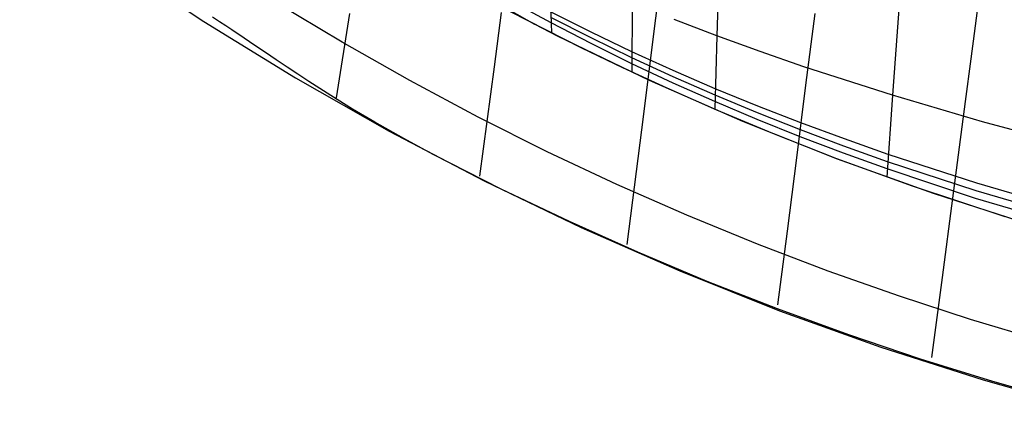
# Model space of a CAD drawing. Header units: millimetres. Extents: x -58 to 58, y -58 to 57.
# Tile 2 of 40: x -34.41 to -16.24, y -55.58 to -48.39. Entities that reach past the tile are written whole.
import ezdxf

# ---------------------------------------------------------------- set-up
doc = ezdxf.new("R2010")
doc.units = ezdxf.units.MM
doc.header["$MEASUREMENT"] = 0
doc.layers.add('Predefinito', color=5, linetype='Continuous')

msp = doc.modelspace()

# ---------------------------------------------------------------- linework, layer by layer
at = {"layer": 'Predefinito', "extrusion": (0.459919, 0.537098, 0.707107)}
for points in [[(-47.998, 208.397), (-46.975, 207.755), (-45.938, 207.144), (-44.885, 206.566), (-43.815, 206.024), (-43.274, 205.767), (-42.728, 205.52), (-42.177, 205.283), (-41.621, 205.056), (-41.06, 204.841), (-40.493, 204.638), (-39.921, 204.447), (-39.343, 204.268), (-38.759, 204.103), (-38.172, 203.952), (-37.584, 203.816), (-36.994, 203.696), (-36.402, 203.593), (-35.808, 203.505), (-35.212, 203.434), (-34.614, 203.381), (-34.014, 203.344), (-33.412, 203.325), (-32.808, 203.324), (-32.201, 203.342), (-31.595, 203.378), (-30.992, 203.433), (-30.393, 203.507), (-29.799, 203.598), (-29.209, 203.708), (-28.623, 203.835), (-28.042, 203.98), (-27.464, 204.142), (-26.891, 204.322), (-26.321, 204.517), (-25.755, 204.729), (-25.194, 204.958), (-24.638, 205.201), (-24.09, 205.457), (-23.551, 205.726), (-23.02, 206.007), (-22.496, 206.3), (-21.979, 206.603), (-21.469, 206.918), (-20.965, 207.242), (-20.468, 207.576), (-19.976, 207.919), (-19.009, 208.632), (-18.064, 209.376), (-17.136, 210.149), (-16.229, 210.943), (-15.342, 211.756), (-14.476, 212.585), (-13.633, 213.434), (-12.814, 214.303), (-12.021, 215.194), (-11.255, 216.108), (-10.517, 217.045), (-9.808, 218.007), (-9.129, 218.993), (-8.479, 220.005), (-7.86, 221.041), (-7.272, 222.101), (-6.719, 223.177), (-6.202, 224.265), (-5.72, 225.364), (-5.271, 226.476), (-4.854, 227.598), (-4.468, 228.732), (-4.11, 229.875), (-3.781, 231.029), (-3.48, 232.192), (-3.204, 233.364), (-2.954, 234.545), (-2.728, 235.732), (-2.526, 236.923), (-2.347, 238.116), (-2.19, 239.311), (-1.936, 241.706), (-1.756, 244.108), (-1.645, 246.516), (-1.594, 248.929)], [(-4.634, 252.94), (-4.592, 250.528), (-4.605, 248.119), (-4.68, 245.715), (-4.824, 243.314), (-5.043, 240.919), (-5.185, 239.724), (-5.349, 238.53), (-5.538, 237.337), (-5.752, 236.147), (-5.994, 234.963), (-6.263, 233.788), (-6.561, 232.623), (-6.89, 231.469), (-7.251, 230.327), (-7.645, 229.196), (-8.074, 228.078), (-8.54, 226.972), (-9.044, 225.88), (-9.311, 225.34), (-9.589, 224.803), (-9.876, 224.269), (-10.174, 223.74), (-10.481, 223.217), (-10.797, 222.701), (-11.121, 222.193), (-11.453, 221.692), (-11.794, 221.198), (-12.142, 220.712), (-12.499, 220.232), (-12.864, 219.76), (-13.616, 218.835), (-14.398, 217.936), (-15.208, 217.062), (-16.044, 216.211), (-16.905, 215.381), (-17.787, 214.57), (-18.69, 213.778), (-19.618, 213.007), (-20.569, 212.263), (-21.053, 211.905), (-21.542, 211.556), (-22.038, 211.217), (-22.539, 210.889), (-23.048, 210.571), (-23.563, 210.266), (-24.086, 209.973), (-24.616, 209.693), (-25.155, 209.426), (-25.703, 209.174), (-26.259, 208.936), (-26.824, 208.715), (-27.394, 208.512), (-27.968, 208.328), (-28.546, 208.163), (-29.128, 208.018), (-29.714, 207.892), (-30.303, 207.787), (-30.896, 207.701), (-31.493, 207.636), (-32.095, 207.592), (-32.7, 207.568), (-33.307, 207.565), (-33.913, 207.583), (-34.515, 207.621), (-35.114, 207.678), (-35.709, 207.754), (-36.302, 207.848), (-36.892, 207.96), (-37.48, 208.089), (-38.064, 208.234), (-38.646, 208.396), (-39.226, 208.574), (-39.8, 208.766), (-40.368, 208.971), (-40.929, 209.188), (-41.483, 209.417), (-42.032, 209.658), (-42.575, 209.908), (-43.112, 210.169), (-43.644, 210.44), (-44.171, 210.72), (-45.211, 211.307), (-46.233, 211.926), (-47.239, 212.576), (-48.23, 213.253), (-49.207, 213.957)]]:
    msp.add_lwpolyline(points, dxfattribs=at)
at = {"layer": 'Predefinito'}
for points in [[(-35.431, -41.412), (-33.98, -42.61), (-32.489, -43.757), (-30.96, -44.853), (-29.393, -45.894), (-27.791, -46.882), (-26.157, -47.813), (-24.491, -48.687), (-22.796, -49.504), (-21.073, -50.261), (-19.326, -50.958), (-17.556, -51.595), (-15.764, -52.17)], [(-15.546, -54.319), (-16.864, -53.925), (-18.179, -53.496), (-19.49, -53.032), (-20.797, -52.533), (-22.098, -51.999), (-23.391, -51.43), (-24.676, -50.827), (-25.95, -50.188), (-27.213, -49.515), (-28.462, -48.807), (-29.698, -48.066), (-30.917, -47.29), (-32.12, -46.482), (-33.304, -45.641), (-34.468, -44.768)], [(-35.851, -44.955), (-34.278, -46.166), (-32.664, -47.322), (-31.011, -48.421), (-29.321, -49.462), (-27.596, -50.445), (-25.839, -51.367), (-24.05, -52.229), (-22.233, -53.028), (-20.39, -53.763), (-18.522, -54.435), (-16.632, -55.042), (-14.722, -55.583)]]:
    msp.add_lwpolyline(points, dxfattribs=at)
for points in [[(-16.193, -43.994, 35.565), (-16.278, -44.649, 35.09), (-16.364, -45.315, 34.634), (-16.452, -45.991, 34.197), (-16.541, -46.678, 33.778), (-16.632, -47.373, 33.375), (-16.724, -48.076, 32.988), (-16.817, -48.786, 32.616), (-17.006, -50.224, 31.91), (-17.198, -51.682, 31.252), (-17.391, -53.151, 30.633), (-17.586, -54.627, 30.044)], [(-24.905, -48.476, 28.558), (-25.697, -48.027, 28.687), (-26.053, -47.816, 28.754), (-26.736, -47.391, 28.9), (-28.107, -46.502, 29.214), (-28.51, -46.256, 29.307), (-28.72, -46.13, 29.362), (-28.936, -46.002, 29.422), (-29.157, -45.872, 29.491), (-29.382, -45.742, 29.568), (-29.496, -45.677, 29.61), (-29.61, -45.612, 29.655), (-29.723, -45.547, 29.703), (-29.835, -45.483, 29.753), (-29.945, -45.42, 29.806), (-30.055, -45.357, 29.862), (-30.164, -45.295, 29.919), (-30.272, -45.233, 29.98), (-30.379, -45.172, 30.043), (-30.484, -45.112, 30.108), (-30.589, -45.052, 30.176), (-30.693, -44.993, 30.246), (-30.861, -44.898, 30.366), (-31.026, -44.805, 30.493)], [(-24.639, -47.419, 29.398), (-24.599, -48.632, 28.522)], [(-18.144, -47.603, 29.799), (-18.224, -48.693, 29.244), (-18.305, -49.785, 28.719), (-18.413, -51.297, 28.036)], [(-22.604, -47.772, 33.034), (-22.752, -48.946, 32.233), (-22.903, -50.136, 31.471), (-23.208, -52.541, 30.037)], [(-21.515, -47.713, 29.557), (-21.546, -48.688, 28.987), (-21.585, -50.044, 28.237)], [(-15.115, -52.18, 27.976), (-16.771, -51.688, 28.031), (-18.404, -51.145, 28.103), (-19.21, -50.855, 28.146), (-20.009, -50.551, 28.195), (-20.8, -50.234, 28.25), (-21.583, -49.903, 28.313), (-22.355, -49.559, 28.384), (-23.115, -49.202, 28.464), (-23.864, -48.831, 28.553), (-24.607, -48.446, 28.653), (-25.346, -48.047, 28.768)], [(-23.112, -48.076, 29.171), (-23.114, -49.358, 28.369)], [(-28.328, -48.276, 31.828), (-28.569, -49.835, 30.062)], [(-25.525, -48.257, 32.453), (-25.658, -49.257, 31.62), (-25.928, -51.279, 30.03)], [(-16.225, -52.029, 27.943), (-17.939, -51.463, 28.013), (-19.332, -50.956, 28.086), (-20.513, -50.492, 28.159), (-21.546, -50.06, 28.234), (-22.461, -49.656, 28.309), (-23.284, -49.276, 28.385), (-24.036, -48.914, 28.461), (-25.356, -48.242, 28.613)], [(-15.086, -51.892, 28.086), (-16.747, -51.408, 28.145), (-18.385, -50.877, 28.222), (-19.194, -50.592, 28.268), (-19.996, -50.295, 28.319), (-20.79, -49.986, 28.377), (-21.576, -49.663, 28.443), (-22.352, -49.328, 28.517), (-23.116, -48.98, 28.6), (-23.868, -48.618, 28.693), (-24.615, -48.243, 28.797)], [(-19.741, -48.275, 32.798), (-19.909, -49.6, 32.051), (-20.079, -50.943, 31.348), (-20.252, -52.297, 30.68), (-20.425, -53.657, 30.041)], [(-15.107, -55.454, 30.364), (-16.453, -55.072, 30.374), (-17.789, -54.656, 30.385), (-19.114, -54.209, 30.395), (-20.428, -53.73, 30.405), (-21.723, -53.223, 30.415), (-23.005, -52.684, 30.424), (-24.269, -52.118, 30.433), (-25.525, -51.516, 30.44), (-26.781, -50.876, 30.446), (-27.324, -50.585, 30.45), (-27.86, -50.283, 30.461), (-28.268, -50.041, 30.478), (-28.67, -49.791, 30.504), (-29.077, -49.529, 30.542), (-29.278, -49.396, 30.567), (-29.478, -49.263, 30.596), (-29.677, -49.129, 30.631), (-29.875, -48.996, 30.671), (-30.073, -48.863, 30.717), (-30.271, -48.73, 30.77), (-30.498, -48.579, 30.839), (-30.611, -48.505, 30.877), (-30.724, -48.431, 30.918), (-30.856, -48.345, 30.969)], [(-15.101, -52.038, 28.03), (-16.759, -51.55, 28.087), (-18.395, -51.013, 28.161), (-19.203, -50.725, 28.206), (-20.003, -50.425, 28.256), (-20.796, -50.112, 28.313), (-21.58, -49.785, 28.377), (-22.354, -49.445, 28.449), (-23.116, -49.092, 28.531), (-23.867, -48.726, 28.622), (-24.611, -48.346, 28.724)], [(-14.963, -50.722, 28.55), (-16.644, -50.273, 28.624), (-18.305, -49.785, 28.719), (-19.94, -49.257, 28.838), (-20.747, -48.978, 28.908), (-21.546, -48.688, 28.987), (-22.335, -48.387, 29.074)]]:
    msp.add_polyline3d(points, dxfattribs=at)

doc.saveas('drawing.dxf')
